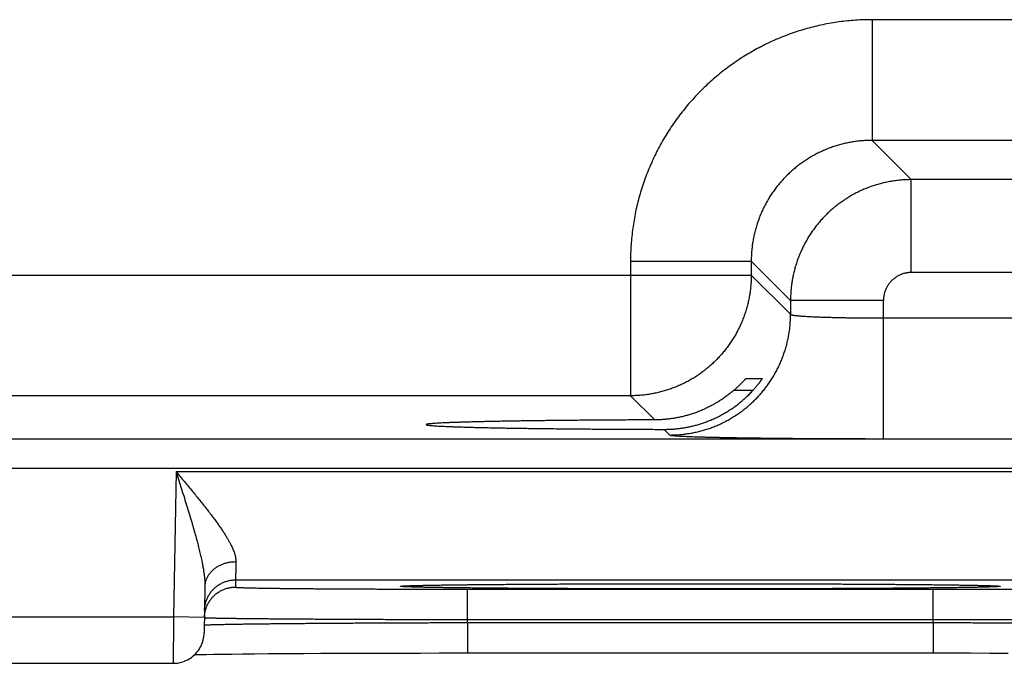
# Model space of a CAD drawing. Header units: inches. Extents: x 0 to 34, y 0 to 22.
# Tile 98 of 152: x 17.755 to 18.391, y 14.126 to 14.542. Entities that reach past the tile are written whole.
import ezdxf

# ---------------------------------------------------------------- set-up
doc = ezdxf.new("R2010")
doc.units = ezdxf.units.IN
doc.header["$LTSCALE"] = 1.87
doc.header["$MEASUREMENT"] = 0
doc.layers.get('0').update_dxf_attribs({"linetype": 'CONTINUOUS'})

msp = doc.modelspace()

# ---------------------------------------------------------------- linework, layer by layer
at = {"color": 7, "linetype": 'CONTINUOUS'}
for p, q in [((18.45596, 14.54153), (18.30565, 14.54153)), ((18.30565, 14.54153), (18.30565, 14.46354)), ((18.30565, 14.46354), (18.33102, 14.43817)), ((18.45596, 14.46354), (18.30565, 14.46354)), ((18.43059, 14.43817), (18.33102, 14.43817)), ((18.33102, 14.37818), (18.33102, 14.43817)), ((18.14967, 14.38555), (18.22766, 14.38555)), ((18.14967, 14.38555), (18.14967, 14.29854)), ((18.22766, 14.38555), (18.25303, 14.36019)), ((18.22766, 14.38555), (18.22766, 14.37653)), ((18.43059, 14.37818), (18.33102, 14.37818)), ((17.60395, 14.37653), (18.22766, 14.37653)), ((18.22766, 14.37653), (18.25303, 14.35116)), ((18.31302, 14.36019), (18.25303, 14.36019)), ((18.25303, 14.36019), (18.25303, 14.35116)), ((18.31302, 14.27081), (18.31302, 14.36019)), ((18.31302, 14.3488), (18.44859, 14.3488)), ((18.22441, 14.30977), (18.2347, 14.30977)), ((18.22873, 14.30203), (18.21636, 14.30203)), ((18.14967, 14.29854), (17.68193, 14.29854)), ((18.14967, 14.29854), (18.16527, 14.28294)), ((18.17138, 14.27683), (18.17504, 14.27317)), ((16.83312, 14.27072), (24.22349, 14.27072)), ((18.31302, 14.27081), (18.44859, 14.27081)), ((16.83312, 14.25173), (24.22349, 14.25173)), ((17.85613, 14.24955), (17.85449, 14.15566)), ((17.85613, 14.24955), (18.53348, 14.24955)), ((17.87483, 14.17507), (17.87431, 14.14531)), ((17.89456, 14.17956), (17.89448, 14.17488)), ((17.89456, 14.17956), (18.49504, 14.17956)), ((18.00333, 14.17564), (18.00332, 14.17564)), ((18.00332, 14.17564), (18.00335, 14.17564)), ((18.00335, 14.17564), (18.00342, 14.17564)), ((18.00342, 14.17564), (18.00354, 14.17565)), ((18.00354, 14.17565), (18.00371, 14.17567)), ((18.00371, 14.17567), (18.00392, 14.17568)), ((18.00392, 14.17568), (18.00419, 14.1757)), ((18.00419, 14.1757), (18.00466, 14.17572)), ((18.00466, 14.17572), (18.00524, 14.17575)), ((18.00524, 14.17575), (18.00616, 14.17579)), ((18.00616, 14.17579), (18.00727, 14.17583)), ((18.00727, 14.17583), (18.00896, 14.17589)), ((18.00896, 14.17589), (18.0112, 14.17595)), ((18.0112, 14.17595), (18.01427, 14.17602)), ((18.01427, 14.17602), (18.01738, 14.17609)), ((18.01738, 14.17609), (18.02122, 14.17616)), ((18.02122, 14.17616), (18.02592, 14.17624)), ((18.02592, 14.17624), (18.03164, 14.17633)), ((18.03164, 14.17633), (18.03856, 14.17641)), ((18.03856, 14.17641), (18.04468, 14.17648)), ((18.04468, 14.17648), (18.05178, 14.17655)), ((18.05178, 14.17655), (18.06018, 14.17663)), ((18.06018, 14.17663), (18.0704, 14.17671)), ((18.0704, 14.17671), (18.07878, 14.17677)), ((18.07878, 14.17677), (18.08871, 14.17683)), ((18.08871, 14.17683), (18.09951, 14.17689)), ((18.09951, 14.17689), (18.11054, 14.17694)), ((18.11054, 14.17694), (18.12195, 14.17698)), ((18.12195, 14.17698), (18.13365, 14.17702)), ((18.13365, 14.17702), (18.14561, 14.17705)), ((18.14561, 14.17705), (18.15778, 14.17707)), ((18.15778, 14.17707), (18.17011, 14.17709)), ((18.17011, 14.17709), (18.18254, 14.1771)), ((18.18254, 14.1771), (18.1948, 14.17711)), ((18.1948, 14.17711), (18.20703, 14.1771)), ((18.20703, 14.1771), (18.21945, 14.17709)), ((18.21945, 14.17709), (18.23177, 14.17707)), ((18.23177, 14.17707), (18.24393, 14.17705)), ((18.24393, 14.17705), (18.25589, 14.17702)), ((18.25589, 14.17702), (18.2676, 14.17698)), ((18.2676, 14.17698), (18.27901, 14.17694)), ((18.27901, 14.17694), (18.29005, 14.17689)), ((18.29005, 14.17689), (18.30073, 14.17683)), ((18.30073, 14.17683), (18.31082, 14.17677)), ((18.31082, 14.17677), (18.31971, 14.17671)), ((18.31971, 14.17671), (18.33079, 14.17662)), ((18.33079, 14.17662), (18.33964, 14.17654)), ((18.33964, 14.17654), (18.34701, 14.17646)), ((18.34701, 14.17646), (18.3533, 14.17639)), ((18.3533, 14.17639), (18.35872, 14.17631)), ((18.35872, 14.17631), (18.36474, 14.17622)), ((18.36474, 14.17622), (18.36954, 14.17614)), ((18.36954, 14.17614), (18.37337, 14.17607)), ((18.37337, 14.17607), (18.37652, 14.176)), ((18.37652, 14.176), (18.37906, 14.17593)), ((18.37906, 14.17593), (18.38109, 14.17587)), ((18.38109, 14.17587), (18.38268, 14.17582)), ((18.38268, 14.17582), (18.38365, 14.17578)), ((18.38365, 14.17578), (18.38445, 14.17574)), ((18.38445, 14.17574), (18.3851, 14.17571)), ((18.3851, 14.17571), (18.38544, 14.17569)), ((18.38544, 14.17569), (18.38571, 14.17568)), ((18.38571, 14.17568), (18.38593, 14.17566)), ((18.38593, 14.17566), (18.38609, 14.17565)), ((18.38624, 14.17564), (18.38627, 14.17564)), ((18.04444, 14.17357), (18.34517, 14.17357)), ((18.04444, 14.15392), (18.04444, 14.17357)), ((18.34517, 14.15392), (18.34517, 14.17357)), ((17.60512, 14.15566), (17.85449, 14.15566)), ((17.87449, 14.15531), (17.85449, 14.15566)), ((18.0444, 14.15199), (18.04444, 14.15392)), ((18.0444, 14.15199), (18.3452, 14.15199)), ((18.0444, 14.15199), (18.0444, 14.13234)), ((18.04444, 14.15392), (18.34517, 14.15392)), ((18.3452, 14.15199), (18.34517, 14.15392)), ((18.3452, 14.15199), (18.3452, 14.13234)), ((17.86823, 14.1313), (17.8716, 14.13137)), ((17.8716, 14.13137), (17.87562, 14.13144)), ((17.87562, 14.13144), (17.88055, 14.13152)), ((17.88055, 14.13152), (17.88666, 14.13161)), ((17.88666, 14.13161), (17.89247, 14.13168)), ((17.89247, 14.13168), (17.89917, 14.13175)), ((17.89917, 14.13175), (17.90692, 14.13183)), ((17.90692, 14.13183), (17.91594, 14.1319)), ((17.91594, 14.1319), (17.92647, 14.13198)), ((17.92647, 14.13198), (17.93881, 14.13206)), ((17.93881, 14.13206), (17.94961, 14.13212)), ((17.94961, 14.13212), (17.96239, 14.13218)), ((17.96239, 14.13218), (17.9782, 14.13224)), ((17.9782, 14.13224), (17.99001, 14.13227)), ((17.99001, 14.13227), (18.0019, 14.1323)), ((18.0019, 14.1323), (18.01397, 14.13232)), ((18.01397, 14.13232), (18.02618, 14.13233)), ((18.02618, 14.13233), (18.03847, 14.13234)), ((18.03847, 14.13234), (18.3452, 14.13234)), ((18.3452, 14.13234), (18.35726, 14.13234)), ((18.35726, 14.13234), (18.36952, 14.13233)), ((18.36952, 14.13233), (18.38166, 14.13231)), ((18.38166, 14.13231), (18.39366, 14.13229)), ((17.60529, 14.12566), (17.85432, 14.12566))]:
    msp.add_line(p, q, dxfattribs=at)
for points in [[(18.38609, 14.17565), (18.3862, 14.17564), (18.38624, 14.17564)], [(17.85432, 14.12566), (17.85489, 14.12567), (17.85601, 14.12573), (17.85714, 14.12586), (17.85825, 14.12605), (17.85935, 14.12631), (17.86043, 14.12662), (17.8615, 14.127), (17.86254, 14.12743), (17.86356, 14.12792), (17.86454, 14.12847), (17.8655, 14.12908), (17.86641, 14.12974), (17.86729, 14.13045), (17.86813, 14.1312), (17.86893, 14.13201), (17.86967, 14.13285), (17.87037, 14.13374), (17.87102, 14.13466), (17.87161, 14.13563), (17.87215, 14.13662), (17.87264, 14.13764), (17.87306, 14.13869), (17.87342, 14.13975), (17.87373, 14.14084), (17.87397, 14.14195), (17.87415, 14.14306), (17.87426, 14.14418), (17.87431, 14.14531)]]:
    msp.add_lwpolyline(points, dxfattribs=at)
for points, knots in [([(18.30565, 14.54153), (18.30388, 14.54153), (18.30033, 14.54147), (18.29502, 14.5412), (18.28971, 14.54075), (18.28443, 14.54011), (18.27916, 14.5393), (18.27393, 14.5383), (18.26873, 14.53713), (18.26358, 14.53578), (18.25847, 14.53426), (18.25342, 14.53256), (18.24843, 14.53069), (18.2435, 14.52865), (18.23865, 14.52645), (18.23388, 14.52408), (18.22919, 14.52155), (18.22459, 14.51886), (18.22009, 14.51601), (18.21568, 14.51301), (18.21138, 14.50987), (18.20719, 14.50658), (18.20312, 14.50314), (18.19916, 14.49958), (18.19533, 14.49587), (18.19163, 14.49204), (18.18806, 14.48809), (18.18463, 14.48401), (18.18134, 14.47982), (18.17819, 14.47552), (18.17519, 14.47112), (18.17235, 14.46661), (18.16966, 14.46201), (18.16713, 14.45733), (18.16476, 14.45255), (18.16255, 14.44771), (18.16051, 14.44278), (18.15864, 14.43779), (18.15695, 14.43274), (18.15542, 14.42763), (18.15407, 14.42248), (18.1529, 14.41728), (18.15191, 14.41205), (18.15109, 14.40678), (18.15046, 14.40149), (18.15, 14.39618), (18.14973, 14.39087), (18.14967, 14.38733), (18.14967, 14.38555)], [0, 0, 0, 0, 0.021679, 0.043391, 0.065125, 0.086868, 0.108612, 0.130348, 0.152083, 0.173825, 0.195576, 0.217329, 0.239078, 0.260824, 0.282566, 0.304307, 0.326048, 0.34779, 0.369532, 0.391275, 0.413018, 0.43476, 0.456502, 0.478244, 0.499987, 0.521728, 0.54347, 0.565212, 0.586954, 0.608697, 0.63044, 0.652182, 0.673925, 0.695668, 0.717409, 0.73915, 0.760892, 0.782639, 0.804392, 0.826144, 0.847888, 0.869627, 0.891369, 0.913118, 0.934866, 0.956604, 0.978319, 1, 1, 1, 1]), ([(18.30565, 14.46354), (18.3046, 14.46354), (18.3025, 14.4635), (18.29937, 14.46331), (18.29624, 14.463), (18.29313, 14.46256), (18.29004, 14.46199), (18.28697, 14.4613), (18.28394, 14.46049), (18.28093, 14.45956), (18.27798, 14.4585), (18.27506, 14.45733), (18.2722, 14.45604), (18.26939, 14.45464), (18.26663, 14.45312), (18.26395, 14.4515), (18.26132, 14.44977), (18.25878, 14.44793), (18.2563, 14.446), (18.25391, 14.44396), (18.2516, 14.44183), (18.24938, 14.43961), (18.24725, 14.4373), (18.24522, 14.43491), (18.24328, 14.43244), (18.24144, 14.42989), (18.23971, 14.42727), (18.23808, 14.42458), (18.23657, 14.42183), (18.23517, 14.41902), (18.23388, 14.41615), (18.2327, 14.41324), (18.23165, 14.41028), (18.23071, 14.40727), (18.2299, 14.40424), (18.22921, 14.40117), (18.22865, 14.39808), (18.2282, 14.39497), (18.22789, 14.39184), (18.2277, 14.3887), (18.22766, 14.3866), (18.22766, 14.38555)], [0, 0, 0, 0, 0.025651, 0.0513, 0.076947, 0.102591, 0.128237, 0.153883, 0.179527, 0.205168, 0.230806, 0.256442, 0.282076, 0.307709, 0.333341, 0.358973, 0.384606, 0.410237, 0.435867, 0.461498, 0.487129, 0.512759, 0.538389, 0.564021, 0.589654, 0.615288, 0.640922, 0.666557, 0.692194, 0.717832, 0.74347, 0.769112, 0.794758, 0.820409, 0.846064, 0.871721, 0.897376, 0.923029, 0.948682, 0.974339, 1, 1, 1, 1]), ([(18.33102, 14.43817), (18.32997, 14.43817), (18.32787, 14.43813), (18.32474, 14.43794), (18.32161, 14.43762), (18.3185, 14.43718), (18.31541, 14.43661), (18.31234, 14.43592), (18.30931, 14.43511), (18.30631, 14.43417), (18.30335, 14.43312), (18.30043, 14.43194), (18.29757, 14.43065), (18.29476, 14.42925), (18.29201, 14.42773), (18.28932, 14.42611), (18.2867, 14.42438), (18.28415, 14.42254), (18.28168, 14.4206), (18.27929, 14.41857), (18.27698, 14.41644), (18.27476, 14.41422), (18.27263, 14.41191), (18.2706, 14.40952), (18.26866, 14.40704), (18.26682, 14.40449), (18.26509, 14.40187), (18.26346, 14.39918), (18.26195, 14.39643), (18.26054, 14.39362), (18.25925, 14.39075), (18.25808, 14.38784), (18.25702, 14.38488), (18.25609, 14.38188), (18.25528, 14.37884), (18.25458, 14.37578), (18.25402, 14.37269), (18.25358, 14.36958), (18.25326, 14.36646), (18.25307, 14.36332), (18.25303, 14.36123), (18.25303, 14.36019)], [0, 0, 0, 0, 0.025654, 0.051308, 0.07696, 0.10261, 0.12826, 0.153911, 0.179561, 0.20521, 0.230858, 0.256509, 0.282162, 0.307808, 0.333438, 0.359057, 0.384673, 0.410292, 0.435917, 0.461549, 0.487184, 0.512817, 0.538448, 0.564085, 0.589732, 0.615384, 0.641033, 0.666681, 0.692332, 0.717988, 0.743643, 0.769292, 0.794937, 0.820583, 0.846232, 0.871875, 0.897507, 0.923129, 0.948749, 0.974372, 1, 1, 1, 1]), ([(18.33102, 14.37818), (18.33067, 14.37818), (18.32998, 14.37816), (18.32894, 14.37807), (18.32791, 14.37792), (18.32688, 14.37771), (18.32587, 14.37744), (18.32487, 14.37711), (18.32389, 14.37673), (18.32294, 14.37628), (18.32202, 14.37579), (18.32113, 14.37524), (18.32027, 14.37463), (18.31945, 14.37398), (18.31866, 14.37329), (18.31792, 14.37254), (18.31722, 14.37176), (18.31657, 14.37094), (18.31597, 14.37008), (18.31542, 14.36919), (18.31492, 14.36826), (18.31448, 14.36731), (18.31409, 14.36633), (18.31376, 14.36534), (18.31349, 14.36432), (18.31328, 14.36329), (18.31313, 14.36226), (18.31304, 14.36122), (18.31302, 14.36053), (18.31302, 14.36019)], [0, 0, 0, 0, 0.036617, 0.073427, 0.110383, 0.147443, 0.184567, 0.221713, 0.258844, 0.295937, 0.333007, 0.370073, 0.407151, 0.444244, 0.481347, 0.518455, 0.555564, 0.592666, 0.629753, 0.666826, 0.703904, 0.741008, 0.778157, 0.815328, 0.852478, 0.889563, 0.92654, 0.963368, 1, 1, 1, 1]), ([(18.22766, 14.37653), (18.22766, 14.37548), (18.22762, 14.37339), (18.22743, 14.37025), (18.22711, 14.36713), (18.22667, 14.36402), (18.2261, 14.36093), (18.22541, 14.35786), (18.22459, 14.35483), (18.22366, 14.35183), (18.2226, 14.34887), (18.22143, 14.34596), (18.22014, 14.34309), (18.21874, 14.34028), (18.21722, 14.33753), (18.21559, 14.33484), (18.21386, 14.33222), (18.21202, 14.32967), (18.21009, 14.3272), (18.20805, 14.32481), (18.20592, 14.3225), (18.2037, 14.32028), (18.20139, 14.31815), (18.199, 14.31611), (18.19652, 14.31417), (18.19397, 14.31234), (18.19135, 14.3106), (18.18867, 14.30898), (18.18591, 14.30746), (18.1831, 14.30606), (18.18024, 14.30477), (18.17732, 14.3036), (18.17436, 14.30254), (18.17137, 14.30161), (18.16833, 14.30079), (18.16527, 14.3001), (18.16218, 14.29953), (18.15907, 14.29909), (18.15594, 14.29878), (18.15281, 14.29859), (18.15072, 14.29854), (18.14967, 14.29854)], [0, 0, 0, 0, 0.02564, 0.05128, 0.076921, 0.102562, 0.128203, 0.153844, 0.179486, 0.205128, 0.23077, 0.256413, 0.282055, 0.307698, 0.333341, 0.358984, 0.384628, 0.410271, 0.435915, 0.461558, 0.487202, 0.512845, 0.538489, 0.564132, 0.589776, 0.615419, 0.641062, 0.666705, 0.692348, 0.71799, 0.743634, 0.769276, 0.794917, 0.820558, 0.846199, 0.871842, 0.897484, 0.923122, 0.948753, 0.974378, 1, 1, 1, 1]), ([(18.17504, 14.27317), (18.17609, 14.27317), (18.17818, 14.27322), (18.18132, 14.27341), (18.18444, 14.27372), (18.18755, 14.27417), (18.19064, 14.27473), (18.19371, 14.27542), (18.19674, 14.27624), (18.19974, 14.27717), (18.2027, 14.27823), (18.20561, 14.2794), (18.20848, 14.28069), (18.21129, 14.2821), (18.21404, 14.28361), (18.21673, 14.28524), (18.21935, 14.28697), (18.2219, 14.28881), (18.22437, 14.29074), (18.22676, 14.29278), (18.22907, 14.29491), (18.23129, 14.29713), (18.23342, 14.29944), (18.23546, 14.30183), (18.2374, 14.30431), (18.23923, 14.30686), (18.24096, 14.30948), (18.24259, 14.31216), (18.24411, 14.31492), (18.24551, 14.31773), (18.2468, 14.32059), (18.24797, 14.3235), (18.24903, 14.32646), (18.24996, 14.32946), (18.25078, 14.3325), (18.25147, 14.33556), (18.25204, 14.33865), (18.25248, 14.34176), (18.25279, 14.34489), (18.25299, 14.34802), (18.25303, 14.35012), (18.25303, 14.35116)], [0, 0, 0, 0, 0.025639, 0.051278, 0.076917, 0.102557, 0.128197, 0.153837, 0.179478, 0.205119, 0.23076, 0.256401, 0.282043, 0.307684, 0.333326, 0.358968, 0.38461, 0.410253, 0.435895, 0.461537, 0.48718, 0.512822, 0.538465, 0.564107, 0.58975, 0.615392, 0.641034, 0.666676, 0.692318, 0.717959, 0.743601, 0.769242, 0.794883, 0.820523, 0.846164, 0.871804, 0.897444, 0.923083, 0.948722, 0.974361, 1, 1, 1, 1]), ([(18.25303, 14.35116), (18.25305, 14.35112), (18.25315, 14.35103), (18.25337, 14.35094), (18.2537, 14.35084), (18.25413, 14.35074), (18.25468, 14.35064), (18.25533, 14.35054), (18.25609, 14.35044), (18.25696, 14.35034), (18.25793, 14.35025), (18.259, 14.35015), (18.26018, 14.35006), (18.26145, 14.34997), (18.26282, 14.34988), (18.26428, 14.3498), (18.26583, 14.34971), (18.26747, 14.34963), (18.2692, 14.34956), (18.271, 14.34948), (18.27289, 14.34941), (18.27485, 14.34934), (18.27687, 14.34928), (18.27897, 14.34922), (18.28113, 14.34916), (18.28335, 14.34911), (18.28562, 14.34906), (18.28795, 14.34901), (18.29032, 14.34897), (18.29274, 14.34894), (18.29519, 14.3489), (18.29767, 14.34887), (18.30019, 14.34885), (18.30273, 14.34883), (18.30528, 14.34881), (18.30785, 14.3488), (18.31043, 14.3488), (18.31216, 14.3488), (18.31302, 14.3488)], [0, 0, 0, 0, 0.002411, 0.006345, 0.011998, 0.019423, 0.028632, 0.039621, 0.052378, 0.066881, 0.083106, 0.101028, 0.120617, 0.141835, 0.164641, 0.188994, 0.214853, 0.242165, 0.270879, 0.300941, 0.332301, 0.364898, 0.398669, 0.433549, 0.469473, 0.506384, 0.544227, 0.582931, 0.622416, 0.662602, 0.703407, 0.744753, 0.786566, 0.828771, 0.871293, 0.914056, 0.956985, 1, 1, 1, 1]), ([(18.21636, 14.30203), (18.21661, 14.30225), (18.2171, 14.30268), (18.21782, 14.30331), (18.2185, 14.30393), (18.21914, 14.30453), (18.21974, 14.3051), (18.22031, 14.30565), (18.22084, 14.30617), (18.22132, 14.30665), (18.22177, 14.3071), (18.22218, 14.30752), (18.22255, 14.30789), (18.22288, 14.30823), (18.22317, 14.30854), (18.22343, 14.30881), (18.22365, 14.30904), (18.22385, 14.30924), (18.22401, 14.3094), (18.22414, 14.30953), (18.22424, 14.30963), (18.22432, 14.30971), (18.22437, 14.30975), (18.2244, 14.30977), (18.22441, 14.30977)], [0, 0, 0, 0, 0.088928, 0.174825, 0.257241, 0.335798, 0.410464, 0.481067, 0.547251, 0.608754, 0.66554, 0.717556, 0.764771, 0.807258, 0.845078, 0.878396, 0.907287, 0.931955, 0.952523, 0.969165, 0.982069, 0.991381, 0.99729, 1, 1, 1, 1]), ([(18.2347, 14.30977), (18.23471, 14.30977), (18.23471, 14.30974), (18.23469, 14.3097), (18.23465, 14.30962), (18.23458, 14.30951), (18.2345, 14.30937), (18.23439, 14.3092), (18.23425, 14.30899), (18.23409, 14.30874), (18.2339, 14.30846), (18.23368, 14.30815), (18.23343, 14.3078), (18.23315, 14.30741), (18.23284, 14.30699), (18.2325, 14.30654), (18.23213, 14.30606), (18.23172, 14.30555), (18.23129, 14.30501), (18.23083, 14.30444), (18.23034, 14.30386), (18.22982, 14.30326), (18.22928, 14.30265), (18.22891, 14.30224), (18.22873, 14.30203)], [0, 0, 0, 0, 0.001564, 0.006454, 0.015157, 0.027861, 0.044691, 0.065811, 0.09131, 0.121309, 0.15589, 0.195097, 0.238999, 0.287545, 0.340765, 0.398515, 0.460752, 0.52724, 0.597834, 0.672201, 0.750065, 0.830947, 0.914422, 1, 1, 1, 1]), ([(18.1948, 14.28039), (18.1957, 14.28067), (18.19748, 14.28127), (18.20013, 14.28227), (18.20275, 14.28336), (18.20534, 14.28456), (18.2079, 14.28586), (18.21042, 14.28726), (18.2129, 14.28876), (18.21534, 14.29037), (18.21772, 14.29207), (18.22006, 14.29387), (18.22233, 14.29577), (18.22454, 14.29776), (18.22668, 14.29985), (18.22805, 14.30129), (18.22873, 14.30203)], [0, 0, 0, 0, 0.069136, 0.138621, 0.208415, 0.2785, 0.348981, 0.419848, 0.491067, 0.562688, 0.634741, 0.70715, 0.779859, 0.852937, 0.92634, 1, 1, 1, 1]), ([(18.21636, 14.30203), (18.21564, 14.30141), (18.21417, 14.30018), (18.2119, 14.29844), (18.20958, 14.29678), (18.20722, 14.29521), (18.20481, 14.29374), (18.20236, 14.29236), (18.19987, 14.29108), (18.19736, 14.28989), (18.19566, 14.28916), (18.1948, 14.28881)], [0, 0, 0, 0, 0.113111, 0.22576, 0.337871, 0.449495, 0.560654, 0.671263, 0.781365, 0.890975, 1, 1, 1, 1]), ([(18.16527, 14.28294), (18.16335, 14.28294), (18.15953, 14.28292), (18.15382, 14.2829), (18.14815, 14.28288), (18.14253, 14.28285), (18.13697, 14.28282), (18.13148, 14.28278), (18.12605, 14.28274), (18.1207, 14.2827), (18.11542, 14.28266), (18.11024, 14.28261), (18.10514, 14.28256), (18.10015, 14.28251), (18.09526, 14.28245), (18.09047, 14.28239), (18.0858, 14.28233), (18.08125, 14.28227), (18.07683, 14.2822), (18.07253, 14.28213), (18.06837, 14.28206), (18.06434, 14.28199), (18.06045, 14.28191), (18.05672, 14.28183), (18.05313, 14.28175), (18.0497, 14.28167), (18.04642, 14.28158), (18.04331, 14.2815), (18.04037, 14.28141), (18.03759, 14.28132), (18.03498, 14.28123), (18.03255, 14.28114), (18.0303, 14.28104), (18.02822, 14.28095), (18.02633, 14.28085), (18.02462, 14.28075), (18.0231, 14.28066), (18.02176, 14.28056), (18.02061, 14.28046), (18.01965, 14.28036), (18.01889, 14.28026), (18.0183, 14.28017), (18.01795, 14.28006), (18.01769, 14.28), (18.01768, 14.27991), (18.01768, 14.2799)], [0, 0, 0, 0, 0.038942, 0.07763, 0.116005, 0.154044, 0.191694, 0.228914, 0.265673, 0.301916, 0.337619, 0.372733, 0.407219, 0.44105, 0.474173, 0.506568, 0.538191, 0.569005, 0.598986, 0.628089, 0.656294, 0.683565, 0.709868, 0.735184, 0.759475, 0.782723, 0.804899, 0.825975, 0.845938, 0.864756, 0.882414, 0.898894, 0.914172, 0.928239, 0.941074, 0.952667, 0.963006, 0.972076, 0.979874, 0.986389, 0.991619, 0.995564, 0.998233, 0.999681, 1, 1, 1, 1]), ([(18.1948, 14.28881), (18.19394, 14.28846), (18.19221, 14.28778), (18.18959, 14.28687), (18.18694, 14.28605), (18.18428, 14.28532), (18.1816, 14.2847), (18.17891, 14.28416), (18.1762, 14.28373), (18.17348, 14.28338), (18.17075, 14.28313), (18.16801, 14.28298), (18.16618, 14.28295), (18.16527, 14.28294)], [0, 0, 0, 0, 0.092045, 0.183763, 0.275114, 0.366132, 0.456967, 0.547658, 0.638188, 0.728594, 0.819036, 0.90951, 1, 1, 1, 1]), ([(18.01768, 14.2799), (18.01768, 14.27988), (18.0177, 14.27978), (18.01797, 14.27973), (18.01833, 14.27961), (18.01893, 14.27952), (18.0197, 14.27942), (18.02067, 14.27932), (18.02183, 14.27922), (18.02318, 14.27913), (18.02471, 14.27903), (18.02643, 14.27893), (18.02833, 14.27884), (18.03042, 14.27874), (18.03268, 14.27865), (18.03513, 14.27855), (18.03774, 14.27846), (18.04053, 14.27837), (18.04348, 14.27829), (18.04661, 14.2782), (18.04989, 14.27811), (18.05333, 14.27803), (18.05692, 14.27795), (18.06067, 14.27787), (18.06456, 14.2778), (18.0686, 14.27772), (18.07277, 14.27765), (18.07707, 14.27758), (18.08151, 14.27752), (18.08607, 14.27745), (18.09074, 14.27739), (18.09553, 14.27733), (18.10043, 14.27728), (18.10543, 14.27722), (18.11053, 14.27717), (18.11572, 14.27713), (18.121, 14.27708), (18.12635, 14.27704), (18.13179, 14.277), (18.13729, 14.27697), (18.14285, 14.27694), (18.14847, 14.27691), (18.15414, 14.27688), (18.15986, 14.27686), (18.16561, 14.27684), (18.16946, 14.27683), (18.17138, 14.27683)], [0, 0, 0, 0, 0.000359, 0.001812, 0.004445, 0.008302, 0.013394, 0.01972, 0.027276, 0.036057, 0.046051, 0.057252, 0.069645, 0.083217, 0.097957, 0.113843, 0.130865, 0.149, 0.168226, 0.18853, 0.20988, 0.232262, 0.255647, 0.280006, 0.305322, 0.331557, 0.35869, 0.38669, 0.415519, 0.44516, 0.475565, 0.506711, 0.538564, 0.571079, 0.604237, 0.637985, 0.672297, 0.707135, 0.742451, 0.778223, 0.814397, 0.85094, 0.887817, 0.924972, 0.962385, 1, 1, 1, 1]), ([(18.17138, 14.27683), (18.17227, 14.27683), (18.17403, 14.27685), (18.17667, 14.27698), (18.17929, 14.2772), (18.18191, 14.27751), (18.18452, 14.2779), (18.18712, 14.27839), (18.1897, 14.27896), (18.19226, 14.27963), (18.19396, 14.28013), (18.1948, 14.28039)], [0, 0, 0, 0, 0.111186, 0.222222, 0.333099, 0.443931, 0.554826, 0.665779, 0.776903, 0.88831, 1, 1, 1, 1]), ([(18.17504, 14.27317), (18.17508, 14.27313), (18.17526, 14.27307), (18.17558, 14.27299), (18.17608, 14.27291), (18.17674, 14.27283), (18.17756, 14.27275), (18.17854, 14.27267), (18.17968, 14.27259), (18.18098, 14.27251), (18.18243, 14.27244), (18.18405, 14.27236), (18.18581, 14.27228), (18.18773, 14.2722), (18.1898, 14.27213), (18.19201, 14.27206), (18.19437, 14.27198), (18.19687, 14.27191), (18.19951, 14.27184), (18.20228, 14.27178), (18.20519, 14.27171), (18.20822, 14.27165), (18.21138, 14.27159), (18.21466, 14.27153), (18.21806, 14.27147), (18.22157, 14.27141), (18.22519, 14.27136), (18.22891, 14.27131), (18.23274, 14.27126), (18.23666, 14.27121), (18.24067, 14.27116), (18.24476, 14.27112), (18.24894, 14.27108), (18.2532, 14.27104), (18.25752, 14.27101), (18.26191, 14.27098), (18.26637, 14.27095), (18.27088, 14.27092), (18.27544, 14.2709), (18.28004, 14.27088), (18.28468, 14.27086), (18.28936, 14.27084), (18.29406, 14.27083), (18.29879, 14.27082), (18.30353, 14.27081), (18.30827, 14.27081), (18.31144, 14.27081), (18.31302, 14.27081)], [0, 0, 0, 0, 0.001338, 0.003796, 0.007418, 0.012211, 0.018173, 0.025299, 0.033585, 0.043023, 0.053601, 0.065302, 0.078111, 0.092017, 0.107007, 0.123062, 0.140161, 0.158279, 0.177401, 0.197507, 0.218571, 0.240564, 0.263456, 0.287225, 0.311846, 0.33729, 0.363524, 0.390512, 0.418224, 0.44663, 0.475697, 0.505388, 0.535664, 0.566491, 0.597835, 0.62966, 0.661932, 0.694614, 0.72766, 0.761018, 0.794648, 0.828523, 0.862613, 0.896867, 0.931224, 0.965623, 1, 1, 1, 1]), ([(17.85613, 14.24955), (17.85703, 14.24847), (17.85883, 14.24632), (17.8615, 14.24311), (17.86414, 14.23993), (17.86672, 14.23681), (17.86922, 14.23374), (17.87164, 14.23076), (17.87394, 14.22787), (17.87614, 14.22508), (17.87821, 14.22239), (17.88015, 14.21982), (17.88197, 14.21737), (17.88364, 14.21503), (17.88518, 14.21281), (17.8866, 14.21071), (17.88788, 14.20873), (17.88903, 14.20685), (17.89007, 14.20508), (17.89099, 14.20342), (17.89179, 14.20185), (17.89249, 14.20038), (17.89309, 14.199), (17.89359, 14.1977), (17.894, 14.19648), (17.89433, 14.19533), (17.89457, 14.19425), (17.89473, 14.19323), (17.89482, 14.19227), (17.89484, 14.19165), (17.89483, 14.19135)], [0, 0, 0, 0, 0.059698, 0.118951, 0.177449, 0.234887, 0.290951, 0.345331, 0.397751, 0.448031, 0.496021, 0.541612, 0.584758, 0.625428, 0.663626, 0.699403, 0.732815, 0.763937, 0.792867, 0.819713, 0.844582, 0.867592, 0.888871, 0.908545, 0.926733, 0.943563, 0.95917, 0.973687, 0.98725, 1, 1, 1, 1]), ([(17.85613, 14.24955), (17.85674, 14.24764), (17.85795, 14.24383), (17.85975, 14.23815), (17.86149, 14.23259), (17.86317, 14.22718), (17.86476, 14.22197), (17.86624, 14.217), (17.8676, 14.21229), (17.86884, 14.20786), (17.86995, 14.20372), (17.87094, 14.19988), (17.8718, 14.19632), (17.87253, 14.19303), (17.87316, 14.19002), (17.87367, 14.18726), (17.87407, 14.18474), (17.87439, 14.18244), (17.87462, 14.18034), (17.87476, 14.17844), (17.87484, 14.1767), (17.87484, 14.1756), (17.87483, 14.17507)], [0, 0, 0, 0, 0.078326, 0.155799, 0.231756, 0.305506, 0.376362, 0.443833, 0.507555, 0.567311, 0.622967, 0.674516, 0.722022, 0.765626, 0.805516, 0.841897, 0.874996, 0.905041, 0.9323, 0.957042, 0.979523, 1, 1, 1, 1]), ([(17.87483, 14.17507), (17.87484, 14.17538), (17.87487, 14.17599), (17.87498, 14.17691), (17.87515, 14.17783), (17.87538, 14.17873), (17.87567, 14.17962), (17.87602, 14.1805), (17.87643, 14.18136), (17.87689, 14.1822), (17.87741, 14.18301), (17.87799, 14.1838), (17.87862, 14.18456), (17.87929, 14.18529), (17.88002, 14.18599), (17.88079, 14.18665), (17.8816, 14.18728), (17.88245, 14.18786), (17.88335, 14.18841), (17.88428, 14.18891), (17.88524, 14.18937), (17.88623, 14.18979), (17.88724, 14.19016), (17.88828, 14.19048), (17.88934, 14.19075), (17.89042, 14.19097), (17.89151, 14.19115), (17.89261, 14.19127), (17.89372, 14.19134), (17.89446, 14.19135), (17.89483, 14.19135)], [0, 0, 0, 0, 0.032391, 0.064827, 0.097351, 0.130006, 0.162832, 0.195867, 0.229144, 0.262694, 0.296544, 0.330717, 0.365228, 0.400093, 0.435318, 0.470908, 0.506861, 0.543173, 0.579833, 0.616829, 0.654144, 0.691755, 0.729641, 0.767774, 0.806125, 0.844663, 0.883355, 0.922165, 0.961059, 1, 1, 1, 1]), ([(17.89483, 14.19135), (17.89482, 14.19083), (17.89479, 14.18982), (17.89476, 14.18836), (17.89473, 14.18701), (17.8947, 14.18577), (17.89468, 14.18463), (17.89465, 14.18361), (17.89463, 14.18269), (17.89462, 14.1819), (17.8946, 14.18122), (17.89459, 14.18066), (17.89458, 14.18021), (17.89457, 14.17989), (17.89457, 14.17968), (17.89456, 14.17959), (17.89456, 14.17956)], [0, 0, 0, 0, 0.132421, 0.256148, 0.370951, 0.476632, 0.573009, 0.659918, 0.737211, 0.804752, 0.862427, 0.910135, 0.947798, 0.975355, 0.992764, 1, 1, 1, 1]), ([(17.87449, 14.15531), (17.87449, 14.15565), (17.87453, 14.15637), (17.87464, 14.15744), (17.87481, 14.15854), (17.87504, 14.15962), (17.87534, 14.16069), (17.87569, 14.16175), (17.8761, 14.16278), (17.87656, 14.16378), (17.87708, 14.16476), (17.87766, 14.16571), (17.87829, 14.16663), (17.87896, 14.16751), (17.87969, 14.16835), (17.88046, 14.16915), (17.88127, 14.16991), (17.88212, 14.17062), (17.88302, 14.17128), (17.88394, 14.17189), (17.8849, 14.17245), (17.88589, 14.17295), (17.88691, 14.1734), (17.88794, 14.17379), (17.889, 14.17412), (17.89008, 14.1744), (17.89117, 14.17461), (17.89227, 14.17477), (17.89337, 14.17486), (17.89411, 14.17488), (17.89448, 14.17488)], [0, 0, 0, 0, 0.033068, 0.068879, 0.104691, 0.140503, 0.176314, 0.212126, 0.247938, 0.28375, 0.319562, 0.355374, 0.391186, 0.426998, 0.46281, 0.498622, 0.534434, 0.570247, 0.606059, 0.641872, 0.677684, 0.713497, 0.74931, 0.785123, 0.820935, 0.856748, 0.892561, 0.928374, 0.964187, 1, 1, 1, 1]), ([(17.87457, 14.15991), (17.87457, 14.16028), (17.87461, 14.16102), (17.87472, 14.16212), (17.87489, 14.16322), (17.87512, 14.1643), (17.87542, 14.16537), (17.87577, 14.16642), (17.87618, 14.16746), (17.87665, 14.16846), (17.87717, 14.16944), (17.87774, 14.17039), (17.87837, 14.17131), (17.87904, 14.17219), (17.87977, 14.17303), (17.88054, 14.17383), (17.88135, 14.17459), (17.88221, 14.17529), (17.8831, 14.17596), (17.88402, 14.17657), (17.88498, 14.17712), (17.88597, 14.17763), (17.88699, 14.17808), (17.88803, 14.17847), (17.88908, 14.1788), (17.89016, 14.17908), (17.89125, 14.17929), (17.89235, 14.17944), (17.89345, 14.17954), (17.89419, 14.17956), (17.89456, 14.17956)], [0, 0, 0, 0, 0.035714, 0.071427, 0.107141, 0.142855, 0.178568, 0.214282, 0.249996, 0.28571, 0.321424, 0.357138, 0.392852, 0.428566, 0.46428, 0.499994, 0.535708, 0.571423, 0.607137, 0.642852, 0.678566, 0.714281, 0.749996, 0.785711, 0.821425, 0.85714, 0.892855, 0.92857, 0.964285, 1, 1, 1, 1]), ([(17.89448, 14.17488), (17.89448, 14.17485), (17.89466, 14.17482), (17.89487, 14.17478), (17.89534, 14.17474), (17.89593, 14.17469), (17.89672, 14.17465), (17.89767, 14.17461), (17.8988, 14.17457), (17.9001, 14.17452), (17.90156, 14.17448), (17.90319, 14.17444), (17.90499, 14.1744), (17.90695, 14.17435), (17.90907, 14.17431), (17.91135, 14.17427), (17.91378, 14.17424), (17.91636, 14.1742), (17.9191, 14.17416), (17.92197, 14.17412), (17.925, 14.17409), (17.92816, 14.17405), (17.93145, 14.17402), (17.93488, 14.17398), (17.93844, 14.17395), (17.94212, 14.17392), (17.94592, 14.17389), (17.94983, 14.17386), (17.95385, 14.17383), (17.95798, 14.17381), (17.96221, 14.17378), (17.96654, 14.17376), (17.97096, 14.17374), (17.97546, 14.17372), (17.98004, 14.1737), (17.9847, 14.17368), (17.98943, 14.17366), (17.99423, 14.17364), (17.99908, 14.17363), (18.00398, 14.17362), (18.00893, 14.17361), (18.01392, 14.1736), (18.01895, 14.17359), (18.02401, 14.17358), (18.02909, 14.17358), (18.03419, 14.17357), (18.03931, 14.17357), (18.04273, 14.17357), (18.04444, 14.17357)], [0, 0, 0, 0, 0.000657, 0.00243, 0.005356, 0.009435, 0.014668, 0.021048, 0.028566, 0.037215, 0.046987, 0.057874, 0.069862, 0.082936, 0.097075, 0.112262, 0.128482, 0.145719, 0.163952, 0.183158, 0.203315, 0.2244, 0.246391, 0.269261, 0.292983, 0.317528, 0.342867, 0.368972, 0.395812, 0.423357, 0.451573, 0.480428, 0.509888, 0.539919, 0.570492, 0.601572, 0.633121, 0.665097, 0.697457, 0.730163, 0.763177, 0.796463, 0.829991, 0.863728, 0.897638, 0.931681, 0.965815, 1, 1, 1, 1]), ([(18.1948, 14.17373), (18.19274, 14.17373), (18.18861, 14.17373), (18.18241, 14.17373), (18.17623, 14.17373), (18.17006, 14.17374), (18.16391, 14.17375), (18.1578, 14.17376), (18.15173, 14.17377), (18.1457, 14.17378), (18.13972, 14.17379), (18.1338, 14.17381), (18.12795, 14.17383), (18.12216, 14.17385), (18.11644, 14.17387), (18.11081, 14.17389), (18.10526, 14.17392), (18.09981, 14.17394), (18.09445, 14.17397), (18.08919, 14.174), (18.08404, 14.17403), (18.07901, 14.17406), (18.07409, 14.17409), (18.0693, 14.17413), (18.06464, 14.17416), (18.06011, 14.1742), (18.05572, 14.17424), (18.05147, 14.17428), (18.04737, 14.17432), (18.04342, 14.17436), (18.03963, 14.1744), (18.03599, 14.17445), (18.03252, 14.17449), (18.02922, 14.17454), (18.02609, 14.17458), (18.02313, 14.17463), (18.02034, 14.17468), (18.01774, 14.17473), (18.01532, 14.17478), (18.01308, 14.17483), (18.01103, 14.17488), (18.00917, 14.17493), (18.0075, 14.17498), (18.00602, 14.17504), (18.00473, 14.17509), (18.00365, 14.17514), (18.00275, 14.1752), (18.00207, 14.17524), (18.00154, 14.17531), (18.00129, 14.17532), (18.00104, 14.17542), (18.00129, 14.17551), (18.00154, 14.17552), (18.00207, 14.17559), (18.00267, 14.17563), (18.00311, 14.17566), (18.00332, 14.17567)], [0, 0, 0, 0, 0.03162, 0.063238, 0.094814, 0.126305, 0.157669, 0.188866, 0.219862, 0.250626, 0.281131, 0.311345, 0.341239, 0.370784, 0.39995, 0.428707, 0.457021, 0.484864, 0.512209, 0.539036, 0.56532, 0.591025, 0.616116, 0.640571, 0.66437, 0.687487, 0.709898, 0.731579, 0.752506, 0.77266, 0.792019, 0.810565, 0.828278, 0.845141, 0.861135, 0.876242, 0.890448, 0.903741, 0.916105, 0.927529, 0.937998, 0.947503, 0.956035, 0.963586, 0.970148, 0.975714, 0.980276, 0.983834, 0.986385, 0.987934, 0.988513, 0.989092, 0.990642, 0.993195, 0.996753, 1, 1, 1, 1]), ([(18.00358, 14.17569), (18.00395, 14.17571), (18.00474, 14.17574), (18.00602, 14.1758), (18.0075, 14.17585), (18.00917, 14.1759), (18.01103, 14.17595), (18.01308, 14.176), (18.01532, 14.17605), (18.01774, 14.1761), (18.02035, 14.17615), (18.02313, 14.1762), (18.02609, 14.17625), (18.02922, 14.17629), (18.03253, 14.17634), (18.036, 14.17638), (18.03963, 14.17643), (18.04342, 14.17647), (18.04737, 14.17651), (18.05147, 14.17655), (18.05572, 14.17659), (18.06011, 14.17663), (18.06464, 14.17667), (18.0693, 14.1767), (18.07409, 14.17674), (18.07901, 14.17677), (18.08405, 14.1768), (18.0892, 14.17683), (18.09445, 14.17686), (18.09981, 14.17689), (18.10527, 14.17692), (18.11081, 14.17694), (18.11645, 14.17696), (18.12216, 14.17698), (18.12795, 14.177), (18.1338, 14.17702), (18.13972, 14.17704), (18.1457, 14.17705), (18.15173, 14.17706), (18.1578, 14.17708), (18.16391, 14.17709), (18.17006, 14.17709), (18.17623, 14.1771), (18.18241, 14.1771), (18.18861, 14.17711), (18.19274, 14.17711), (18.1948, 14.17711)], [0, 0, 0, 0, 0.005704, 0.01243, 0.02017, 0.028916, 0.038658, 0.049388, 0.061097, 0.07377, 0.087395, 0.101956, 0.11744, 0.133831, 0.151114, 0.16927, 0.188278, 0.20812, 0.228775, 0.250224, 0.272445, 0.295416, 0.319108, 0.343498, 0.368562, 0.394282, 0.420629, 0.447566, 0.475061, 0.50309, 0.531627, 0.560644, 0.590112, 0.62, 0.650279, 0.680917, 0.711884, 0.743147, 0.774678, 0.806445, 0.838418, 0.870562, 0.902835, 0.935195, 0.967597, 1, 1, 1, 1]), ([(18.1948, 14.17711), (18.19687, 14.17711), (18.201, 14.17711), (18.20719, 14.1771), (18.21338, 14.1771), (18.21955, 14.17709), (18.22569, 14.17709), (18.23181, 14.17708), (18.23788, 14.17706), (18.24391, 14.17705), (18.24988, 14.17704), (18.2558, 14.17702), (18.26166, 14.177), (18.26745, 14.17698), (18.27316, 14.17696), (18.2788, 14.17694), (18.28434, 14.17692), (18.2898, 14.17689), (18.29516, 14.17686), (18.30041, 14.17683), (18.30556, 14.1768), (18.3106, 14.17677), (18.31551, 14.17674), (18.32031, 14.1767), (18.32497, 14.17667), (18.3295, 14.17663), (18.33389, 14.17659), (18.33814, 14.17655), (18.34224, 14.17651), (18.34618, 14.17647), (18.34998, 14.17643), (18.35361, 14.17638), (18.35708, 14.17634), (18.36038, 14.17629), (18.36352, 14.17625), (18.36648, 14.1762), (18.36926, 14.17615), (18.37186, 14.1761), (18.37429, 14.17605), (18.37652, 14.176), (18.37857, 14.17595), (18.38044, 14.1759), (18.38211, 14.17585), (18.38359, 14.1758), (18.38487, 14.17574), (18.38566, 14.17571), (18.38602, 14.17569)], [0, 0, 0, 0, 0.032407, 0.064812, 0.097174, 0.129448, 0.161593, 0.193566, 0.225334, 0.256864, 0.288128, 0.319094, 0.349732, 0.380012, 0.409905, 0.439377, 0.468396, 0.496932, 0.524957, 0.552451, 0.57939, 0.605735, 0.631451, 0.656515, 0.680905, 0.704598, 0.727567, 0.749787, 0.771236, 0.791892, 0.811733, 0.83074, 0.848894, 0.866177, 0.882568, 0.898052, 0.912612, 0.926235, 0.938907, 0.950616, 0.961346, 0.971087, 0.979831, 0.98757, 0.994296, 1, 1, 1, 1]), ([(18.38628, 14.17567), (18.38649, 14.17566), (18.38694, 14.17563), (18.38754, 14.17559), (18.38807, 14.17552), (18.38831, 14.17551), (18.38856, 14.17542), (18.38831, 14.17532), (18.38807, 14.17531), (18.38754, 14.17524), (18.38686, 14.1752), (18.38596, 14.17514), (18.38487, 14.17509), (18.38358, 14.17504), (18.38211, 14.17498), (18.38043, 14.17493), (18.37857, 14.17488), (18.37652, 14.17483), (18.37428, 14.17478), (18.37186, 14.17473), (18.36926, 14.17468), (18.36648, 14.17463), (18.36352, 14.17458), (18.36038, 14.17454), (18.35708, 14.17449), (18.35361, 14.17445), (18.34998, 14.1744), (18.34618, 14.17436), (18.34223, 14.17432), (18.33813, 14.17428), (18.33389, 14.17424), (18.3295, 14.1742), (18.32497, 14.17416), (18.3203, 14.17413), (18.31551, 14.17409), (18.3106, 14.17406), (18.30556, 14.17403), (18.30041, 14.174), (18.29515, 14.17397), (18.2898, 14.17394), (18.28434, 14.17392), (18.27879, 14.17389), (18.27316, 14.17387), (18.26745, 14.17385), (18.26166, 14.17383), (18.2558, 14.17381), (18.24988, 14.17379), (18.2439, 14.17378), (18.23788, 14.17377), (18.2318, 14.17376), (18.22569, 14.17375), (18.21955, 14.17374), (18.21338, 14.17373), (18.20719, 14.17373), (18.201, 14.17373), (18.19687, 14.17373), (18.1948, 14.17373)], [0, 0, 0, 0, 0.003284, 0.006842, 0.009393, 0.010942, 0.011521, 0.0121, 0.013649, 0.016202, 0.019761, 0.024323, 0.029889, 0.036451, 0.044003, 0.052536, 0.062041, 0.07251, 0.083934, 0.096299, 0.109592, 0.123799, 0.138906, 0.154899, 0.171761, 0.189475, 0.208021, 0.227381, 0.247533, 0.26846, 0.29014, 0.312552, 0.335669, 0.359465, 0.38392, 0.409014, 0.434719, 0.461002, 0.487828, 0.515175, 0.543018, 0.57133, 0.600081, 0.629243, 0.658785, 0.688678, 0.718891, 0.749395, 0.780158, 0.811152, 0.842348, 0.87371, 0.905198, 0.93677, 0.968385, 1, 1, 1, 1]), ([(18.34517, 14.17357), (18.34688, 14.17357), (18.35029, 14.17357), (18.35541, 14.17357), (18.36052, 14.17358), (18.3656, 14.17358), (18.37066, 14.17359), (18.37568, 14.1736), (18.38068, 14.17361), (18.38563, 14.17362), (18.39053, 14.17363), (18.39538, 14.17364), (18.40017, 14.17366), (18.4049, 14.17368), (18.40956, 14.1737), (18.41415, 14.17372), (18.41865, 14.17374), (18.42307, 14.17376), (18.42739, 14.17378), (18.43162, 14.17381), (18.43575, 14.17383), (18.43977, 14.17386), (18.44369, 14.17389), (18.44749, 14.17392), (18.45117, 14.17395), (18.45472, 14.17398), (18.45815, 14.17402), (18.46145, 14.17405), (18.46461, 14.17409), (18.46763, 14.17412), (18.47051, 14.17416), (18.47324, 14.1742), (18.47583, 14.17424), (18.47826, 14.17427), (18.48054, 14.17431), (18.48266, 14.17435), (18.48461, 14.1744), (18.48641, 14.17444), (18.48804, 14.17448), (18.48951, 14.17452), (18.4908, 14.17457), (18.49193, 14.17461), (18.49288, 14.17465), (18.49367, 14.17469), (18.49427, 14.17474), (18.49474, 14.17478), (18.49495, 14.17482), (18.49512, 14.17485), (18.49512, 14.17488)], [0, 0, 0, 0, 0.034192, 0.068329, 0.102371, 0.136281, 0.170017, 0.203545, 0.236831, 0.269845, 0.30255, 0.33491, 0.366885, 0.398434, 0.429514, 0.460087, 0.490119, 0.519578, 0.548432, 0.576647, 0.604191, 0.631032, 0.657136, 0.682475, 0.707019, 0.730741, 0.753611, 0.775602, 0.796688, 0.816845, 0.836051, 0.854285, 0.871522, 0.887742, 0.902928, 0.917067, 0.93014, 0.942129, 0.953015, 0.962787, 0.971436, 0.978954, 0.985334, 0.990566, 0.994646, 0.99757, 0.999343, 1, 1, 1, 1]), ([(17.85449, 14.15566), (17.85449, 14.15515), (17.85448, 14.15413), (17.85447, 14.15261), (17.85446, 14.1511), (17.85445, 14.14959), (17.85445, 14.14811), (17.85444, 14.14664), (17.85443, 14.14519), (17.85442, 14.14378), (17.85441, 14.14239), (17.8544, 14.14104), (17.8544, 14.13973), (17.85439, 14.13846), (17.85438, 14.13723), (17.85438, 14.13605), (17.85437, 14.13492), (17.85436, 14.13384), (17.85436, 14.13283), (17.85435, 14.13187), (17.85435, 14.13097), (17.85434, 14.13013), (17.85434, 14.12937), (17.85433, 14.12867), (17.85433, 14.12804), (17.85433, 14.12748), (17.85432, 14.127), (17.85432, 14.12659), (17.85432, 14.12625), (17.85432, 14.12601), (17.85432, 14.12579), (17.85432, 14.12575), (17.85432, 14.12567), (17.85432, 14.12566)], [0, 0, 0, 0, 0.050963, 0.101802, 0.152378, 0.202552, 0.25219, 0.301165, 0.349362, 0.396655, 0.442904, 0.487978, 0.53177, 0.574182, 0.615122, 0.654502, 0.692204, 0.728106, 0.76211, 0.79414, 0.824114, 0.851941, 0.877542, 0.900861, 0.921845, 0.940432, 0.956566, 0.970213, 0.981345, 0.989935, 0.995961, 0.999405, 1, 1, 1, 1]), ([(17.8745, 14.15038), (17.87462, 14.15039), (17.87482, 14.15044), (17.87533, 14.15047), (17.87598, 14.15052), (17.87684, 14.15056), (17.87787, 14.15061), (17.8791, 14.15065), (17.88051, 14.1507), (17.8821, 14.15074), (17.88388, 14.15079), (17.88583, 14.15083), (17.88796, 14.15087), (17.89026, 14.15092), (17.89274, 14.15096), (17.89539, 14.15101), (17.8982, 14.15105), (17.90117, 14.15109), (17.90431, 14.15114), (17.9076, 14.15118), (17.91104, 14.15122), (17.91463, 14.15126), (17.91837, 14.1513), (17.92225, 14.15134), (17.92626, 14.15138), (17.9304, 14.15142), (17.93468, 14.15146), (17.93907, 14.15149), (17.94359, 14.15153), (17.94821, 14.15157), (17.95294, 14.1516), (17.95778, 14.15163), (17.96271, 14.15166), (17.96774, 14.15169), (17.97285, 14.15172), (17.97804, 14.15175), (17.9833, 14.15178), (17.98864, 14.15181), (17.99404, 14.15183), (17.99949, 14.15185), (18.00499, 14.15188), (18.01054, 14.1519), (18.01613, 14.15192), (18.02174, 14.15193), (18.02739, 14.15195), (18.03305, 14.15197), (18.03872, 14.15198), (18.04251, 14.15199), (18.0444, 14.15199)], [0, 0, 0, 0, 0.001701, 0.004509, 0.008425, 0.013447, 0.01957, 0.026787, 0.03509, 0.044471, 0.054919, 0.066421, 0.078963, 0.092531, 0.107111, 0.122689, 0.139245, 0.156759, 0.175213, 0.194586, 0.214859, 0.236007, 0.258006, 0.280831, 0.304458, 0.328861, 0.354015, 0.379894, 0.406466, 0.433701, 0.461567, 0.490037, 0.51908, 0.548662, 0.578746, 0.609301, 0.640297, 0.671702, 0.703476, 0.735581, 0.76798, 0.80064, 0.833524, 0.866594, 0.899813, 0.933145, 0.966553, 1, 1, 1, 1]), ([(17.87458, 14.1552), (17.87471, 14.15519), (17.8749, 14.15515), (17.87541, 14.15513), (17.87606, 14.15509), (17.87692, 14.15506), (17.87795, 14.15503), (17.87918, 14.15499), (17.88059, 14.15496), (17.88218, 14.15493), (17.88395, 14.15489), (17.8859, 14.15486), (17.88803, 14.15482), (17.89034, 14.15479), (17.89281, 14.15476), (17.89546, 14.15472), (17.89827, 14.15469), (17.90124, 14.15466), (17.90438, 14.15462), (17.90766, 14.15459), (17.91111, 14.15456), (17.9147, 14.15452), (17.91843, 14.15449), (17.92231, 14.15446), (17.92632, 14.15443), (17.93047, 14.1544), (17.93474, 14.15437), (17.93913, 14.15434), (17.94365, 14.15431), (17.94827, 14.15428), (17.953, 14.15426), (17.95784, 14.15423), (17.96277, 14.1542), (17.96779, 14.15418), (17.9729, 14.15415), (17.97809, 14.15413), (17.98335, 14.15411), (17.98869, 14.15409), (17.99408, 14.15407), (17.99953, 14.15405), (18.00504, 14.15403), (18.01058, 14.15401), (18.01616, 14.15399), (18.02178, 14.15397), (18.02742, 14.15396), (18.03308, 14.15394), (18.03876, 14.15393), (18.04254, 14.15392), (18.04444, 14.15392)], [0, 0, 0, 0, 0.001686, 0.004483, 0.00839, 0.013404, 0.019519, 0.02673, 0.035028, 0.044404, 0.054849, 0.066349, 0.078893, 0.092464, 0.107044, 0.122619, 0.139173, 0.156689, 0.175146, 0.194521, 0.214793, 0.23594, 0.25794, 0.280769, 0.304401, 0.328811, 0.35397, 0.379849, 0.40642, 0.433656, 0.461527, 0.490001, 0.519042, 0.54862, 0.578706, 0.60927, 0.640276, 0.671685, 0.70346, 0.735565, 0.767965, 0.800622, 0.833501, 0.866566, 0.899784, 0.93312, 0.966537, 1, 1, 1, 1]), ([(18.34517, 14.15392), (18.34706, 14.15392), (18.35085, 14.15393), (18.35652, 14.15394), (18.36219, 14.15396), (18.36783, 14.15397), (18.37344, 14.15399), (18.37902, 14.15401), (18.38457, 14.15403), (18.39007, 14.15405), (18.39552, 14.15407), (18.40091, 14.15409), (18.40625, 14.15411), (18.41151, 14.15413), (18.4167, 14.15415), (18.42181, 14.15418), (18.42683, 14.1542), (18.43176, 14.15423), (18.4366, 14.15426), (18.44133, 14.15428), (18.44595, 14.15431), (18.45047, 14.15434), (18.45486, 14.15437), (18.45913, 14.1544), (18.46328, 14.15443), (18.46729, 14.15446), (18.47117, 14.15449), (18.4749, 14.15452), (18.47849, 14.15456), (18.48194, 14.15459), (18.48523, 14.15462), (18.48836, 14.15466), (18.49133, 14.15469), (18.49415, 14.15472), (18.49679, 14.15476), (18.49927, 14.15479), (18.50157, 14.15482), (18.5037, 14.15486), (18.50565, 14.15489), (18.50743, 14.15493), (18.50902, 14.15496), (18.51043, 14.15499), (18.51165, 14.15503), (18.51269, 14.15506), (18.51355, 14.15509), (18.51419, 14.15513), (18.5147, 14.15515), (18.5149, 14.15519), (18.51503, 14.1552)], [0, 0, 0, 0, 0.033464, 0.066881, 0.100215, 0.13343, 0.166493, 0.19937, 0.232025, 0.264422, 0.296525, 0.328297, 0.359704, 0.390708, 0.42127, 0.451353, 0.480929, 0.509968, 0.538439, 0.566308, 0.593543, 0.620112, 0.645989, 0.671145, 0.695554, 0.719188, 0.74202, 0.764025, 0.785176, 0.805451, 0.824829, 0.843289, 0.860808, 0.877365, 0.892942, 0.907525, 0.921097, 0.933643, 0.945145, 0.955591, 0.964969, 0.973268, 0.980479, 0.986595, 0.991609, 0.995517, 0.998314, 1, 1, 1, 1]), ([(18.3452, 14.15199), (18.3471, 14.15199), (18.35088, 14.15198), (18.35656, 14.15197), (18.36222, 14.15195), (18.36786, 14.15193), (18.37348, 14.15192), (18.37906, 14.1519), (18.38461, 14.15188), (18.39011, 14.15185), (18.39557, 14.15183), (18.40096, 14.15181), (18.4063, 14.15178), (18.41156, 14.15175), (18.41675, 14.15172), (18.42186, 14.15169), (18.42689, 14.15166), (18.43182, 14.15163), (18.43665, 14.1516), (18.44139, 14.15157), (18.44601, 14.15153), (18.45053, 14.15149), (18.45492, 14.15146), (18.45919, 14.15142), (18.46334, 14.15138), (18.46735, 14.15134), (18.47123, 14.1513), (18.47497, 14.15126), (18.47856, 14.15122), (18.482, 14.15118), (18.48529, 14.15114), (18.48843, 14.15109), (18.49141, 14.15105), (18.49422, 14.15101), (18.49686, 14.15096), (18.49934, 14.15092), (18.50164, 14.15087), (18.50378, 14.15083), (18.50573, 14.15079), (18.5075, 14.15074), (18.5091, 14.1507), (18.51051, 14.15065), (18.51173, 14.15061), (18.51277, 14.15056), (18.51363, 14.15052), (18.51428, 14.15047), (18.51478, 14.15044), (18.51499, 14.15039), (18.51511, 14.15038)], [0, 0, 0, 0, 0.033448, 0.066855, 0.100186, 0.133402, 0.16647, 0.199352, 0.23201, 0.264406, 0.296509, 0.328281, 0.359683, 0.390676, 0.421228, 0.451309, 0.480889, 0.50993, 0.538397, 0.566261, 0.593493, 0.620063, 0.645941, 0.671096, 0.695501, 0.719129, 0.741955, 0.763956, 0.785107, 0.805384, 0.824761, 0.843218, 0.860735, 0.877294, 0.892875, 0.907457, 0.921027, 0.933571, 0.945075, 0.955524, 0.964906, 0.97321, 0.980428, 0.986552, 0.991574, 0.995491, 0.998299, 1, 1, 1, 1])]:
    msp.add_open_spline(points, degree=3, knots=knots, dxfattribs=at)
for points in [[(18.00332, 14.17567), (18.00341, 14.17568), (18.0035, 14.17568), (18.00358, 14.17569)], [(18.38602, 14.17569), (18.38611, 14.17568), (18.38619, 14.17568), (18.38628, 14.17567)], [(17.8744, 14.15033), (17.8744, 14.15037), (17.87445, 14.15037), (17.8745, 14.15038)], [(17.87449, 14.15523), (17.87449, 14.15526), (17.87449, 14.15528), (17.87449, 14.15531)], [(17.87449, 14.15523), (17.87449, 14.15519), (17.87454, 14.1552), (17.87458, 14.1552)]]:
    msp.add_open_spline(points, degree=3, dxfattribs=at)

doc.saveas('drawing.dxf')
